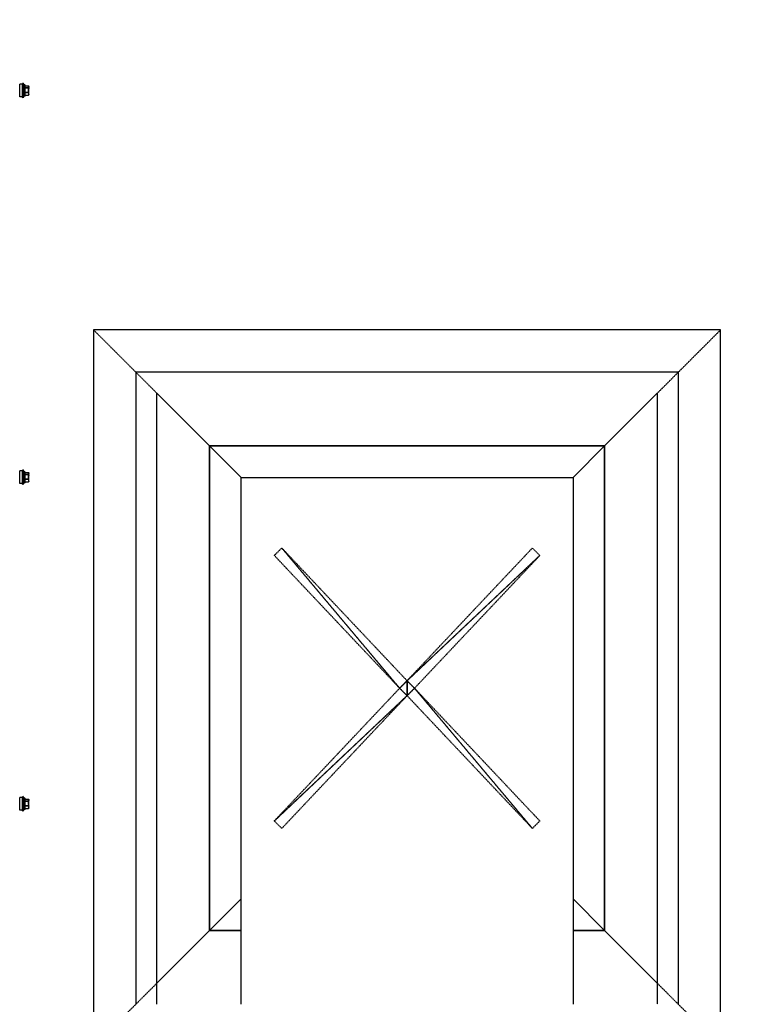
# Model space of a CAD drawing. Header units: millimetres. Extents: x -165365 to -33565, y 7406 to 103342.
# Tile 127 of 256: x -102279 to -101576, y 31582 to 32516. Entities that reach past the tile are written whole.
import ezdxf

# ---------------------------------------------------------------- set-up
doc = ezdxf.new("R2010")
doc.units = ezdxf.units.MM
doc.header["$MEASUREMENT"] = 0
doc.linetypes.add('ACAD_ISO03W100', pattern=[150, 60, -90])
doc.linetypes.add('DASHED', pattern=[0.75, 0.5, -0.25])
for name, color, linetype in [('ELEK CIENKIE', 80, 'Continuous'), ('FLUID-CD', 7, 'Continuous'), ('FLUID-CD-INS', 7, 'Continuous')]:
    doc.layers.add(name, color=color, linetype=linetype)

# ---------------------------------------------------------------- blocks, each defined once
blk = doc.blocks.new('VVSA11c_ROOF_FPV_TOPVIEW_v3')
at = {"color": 7, "linetype": 'Continuous'}
for p, q in [((1351.75, 805.11), (1351.75, 804.81)), ((1351.75, 805.11), (1362.25, 805.11)), ((1362.25, 804.81), (1351.75, 804.81)), ((1352.05, 805.41), (1361.95, 805.41)), ((1361.95, 804.51), (1352.05, 804.51)), ((1352.46, 805.41), (1352.46, 808.3)), ((1352.52, 808.3), (1352.46, 808.3)), ((1352.52, 805.41), (1352.52, 808.3)), ((1352.58, 808.55), (1352.61, 808.56)), ((1352.58, 808.55), (1352.58, 808.55)), ((1352.83, 808.71), (1352.84, 808.71)), ((1352.93, 808.77), (1352.84, 808.71)), ((1353.13, 808.77), (1352.93, 808.77)), ((1354.59, 808.51), (1353.03, 808.51)), ((1353.08, 808.81), (1360.92, 808.81)), ((1354.75, 808.77), (1356.15, 808.77)), ((1355.1, 805.41), (1355.1, 808.3)), ((1355.38, 808.3), (1355.1, 808.3)), ((1355.38, 805.41), (1355.38, 808.3)), ((1356.22, 808.51), (1358.78, 808.51)), ((1358.81, 808.77), (1360.02, 808.77)), ((1359.62, 805.41), (1359.62, 808.3)), ((1359.86, 808.3), (1359.62, 808.3)), ((1359.86, 805.41), (1359.86, 808.3)), ((1360.19, 808.51), (1361.19, 808.51)), ((1361.07, 808.77), (1361.06, 808.77)), ((1361.07, 808.77), (1361.06, 808.77)), ((1361.07, 808.77), (1361.06, 808.77)), ((1361.07, 808.77), (1361.16, 808.71)), ((1361.42, 808.55), (1361.42, 808.55)), ((1361.52, 805.41), (1361.52, 808.3)), ((1361.54, 808.3), (1361.52, 808.3)), ((1361.54, 805.41), (1361.54, 808.3)), ((1362.25, 805.11), (1362.25, 804.81)), ((1661.75, 805.11), (1672.25, 805.11)), ((1661.75, 805.11), (1661.75, 804.81)), ((1672.25, 804.81), (1661.75, 804.81)), ((1662.05, 805.41), (1671.95, 805.41)), ((1671.95, 804.51), (1662.05, 804.51)), ((1662.52, 808.3), (1662.46, 808.3)), ((1662.46, 805.41), (1662.46, 808.3)), ((1662.52, 805.41), (1662.52, 808.3)), ((1662.58, 808.55), (1662.61, 808.56)), ((1662.58, 808.55), (1662.58, 808.55)), ((1662.83, 808.71), (1662.84, 808.71)), ((1662.93, 808.77), (1662.84, 808.71)), ((1663.13, 808.77), (1662.93, 808.77)), ((1664.59, 808.51), (1663.03, 808.51)), ((1663.08, 808.81), (1670.92, 808.81)), ((1664.75, 808.77), (1666.15, 808.77)), ((1665.38, 808.3), (1665.1, 808.3)), ((1665.1, 805.41), (1665.1, 808.3)), ((1665.38, 805.41), (1665.38, 808.3)), ((1666.22, 808.51), (1668.78, 808.51)), ((1668.81, 808.77), (1670.02, 808.77)), ((1669.86, 808.3), (1669.62, 808.3)), ((1669.62, 805.41), (1669.62, 808.3)), ((1669.86, 805.41), (1669.86, 808.3)), ((1670.19, 808.51), (1671.19, 808.51)), ((1671.07, 808.77), (1671.06, 808.77)), ((1671.07, 808.77), (1671.06, 808.77)), ((1671.07, 808.77), (1671.06, 808.77)), ((1671.07, 808.77), (1671.16, 808.71)), ((1671.42, 808.55), (1671.42, 808.55)), ((1671.54, 808.3), (1671.52, 808.3)), ((1671.52, 805.41), (1671.52, 808.3)), ((1671.54, 805.41), (1671.54, 808.3)), ((1672.25, 805.11), (1672.25, 804.81)), ((2028.75, 805.11), (2039.25, 805.11)), ((2028.75, 805.11), (2028.75, 804.81)), ((2039.25, 804.81), (2028.75, 804.81)), ((2029.05, 805.41), (2038.95, 805.41)), ((2038.95, 804.51), (2029.05, 804.51)), ((2029.52, 808.3), (2029.46, 808.3)), ((2029.46, 805.41), (2029.46, 808.3)), ((2029.52, 805.41), (2029.52, 808.3)), ((2029.58, 808.55), (2029.61, 808.56)), ((2029.58, 808.55), (2029.58, 808.55)), ((2029.83, 808.71), (2029.84, 808.71)), ((2029.93, 808.77), (2029.84, 808.71)), ((2030.13, 808.77), (2029.93, 808.77)), ((2031.59, 808.51), (2030.03, 808.51)), ((2030.08, 808.81), (2037.92, 808.81)), ((2031.75, 808.77), (2033.15, 808.77)), ((2032.38, 808.3), (2032.1, 808.3)), ((2032.1, 805.41), (2032.1, 808.3)), ((2032.38, 805.41), (2032.38, 808.3)), ((2033.22, 808.51), (2035.78, 808.51)), ((2035.81, 808.77), (2037.02, 808.77)), ((2036.86, 808.3), (2036.62, 808.3)), ((2036.62, 805.41), (2036.62, 808.3)), ((2036.86, 805.41), (2036.86, 808.3)), ((2037.19, 808.51), (2038.19, 808.51)), ((2038.07, 808.77), (2038.06, 808.77)), ((2038.07, 808.77), (2038.06, 808.77)), ((2038.07, 808.77), (2038.06, 808.77)), ((2038.07, 808.77), (2038.16, 808.71)), ((2038.42, 808.55), (2038.42, 808.55)), ((2038.54, 808.3), (2038.52, 808.3)), ((2038.52, 805.41), (2038.52, 808.3)), ((2038.54, 805.41), (2038.54, 808.3)), ((2039.25, 805.11), (2039.25, 804.81)), ((1350, 803.49), (1364, 803.49)), ((1350, 803.49), (1350.27, 802.73)), ((1350.27, 802.73), (1363.73, 802.73)), ((1351, 802.73), (1351, 800.31)), ((1351, 800.31), (1363, 800.31)), ((1363, 802.73), (1363, 800.31)), ((1364, 803.49), (1363.73, 802.73)), ((1660, 803.49), (1674, 803.49)), ((1660, 803.49), (1660.27, 802.73)), ((1660.27, 802.73), (1673.73, 802.73)), ((1661, 802.73), (1661, 800.31)), ((1661, 800.31), (1673, 800.31)), ((1673, 802.73), (1673, 800.31)), ((1674, 803.49), (1673.73, 802.73)), ((2027, 803.49), (2041, 803.49)), ((2027, 803.49), (2027.27, 802.73)), ((2027.27, 802.73), (2040.73, 802.73)), ((2028, 802.73), (2028, 800.31)), ((2028, 800.31), (2040, 800.31)), ((2040, 802.73), (2040, 800.31)), ((2041, 803.49), (2040.73, 802.73))]:
    blk.add_line(p, q, dxfattribs=at)
for points in [[(1352.84, 808.71), (1352.82, 808.7), (1352.76, 808.67), (1352.69, 808.63), (1352.63, 808.58), (1352.58, 808.55)], [(1361.42, 808.55), (1361.37, 808.58), (1361.31, 808.63), (1361.24, 808.67), (1361.18, 808.7), (1361.16, 808.71)], [(1662.84, 808.71), (1662.82, 808.7), (1662.76, 808.67), (1662.69, 808.63), (1662.63, 808.58), (1662.58, 808.55)], [(1671.42, 808.55), (1671.37, 808.58), (1671.31, 808.63), (1671.24, 808.67), (1671.18, 808.7), (1671.16, 808.71)], [(2029.84, 808.71), (2029.82, 808.7), (2029.76, 808.67), (2029.69, 808.63), (2029.63, 808.58), (2029.58, 808.55)], [(2038.42, 808.55), (2038.37, 808.58), (2038.31, 808.63), (2038.24, 808.67), (2038.18, 808.7), (2038.16, 808.71)]]:
    blk.add_lwpolyline(points, dxfattribs=at)
for centre, radius, start, end in [((1357, 783.73), 20.96, 97.53907, 109.50988), ((1352.05, 805.11), 0.3, 90, 180), ((1352.05, 804.81), 0.3, 180, 270), ((1352.76, 808.3), 0.3, 126.42381, 180), ((1353.08, 808.51), 0.3, 90, 120), ((1357, 783.73), 20.96, 70.49012, 82.46093), ((1360.91, 808.56), 0.252, 88.29974, 89.99892), ((1360.92, 808.51), 0.3, 60, 90), ((1360.32, 807.25), 1.69, 59.9585, 63.67083), ((1361.24, 808.3), 0.3, 0, 53.57619), ((1361.28, 808.35), 0.238, 51.41855, 53.3216), ((1361.27, 808.35), 0.241, 49.04752, 51.4183), ((1361.24, 808.34), 0.277, 353.06641, 4.15926), ((1361.95, 805.11), 0.3, 0, 90), ((1361.95, 804.81), 0.3, 270, 0), ((1667, 783.73), 20.96, 97.53907, 109.50988), ((1662.05, 805.11), 0.3, 90, 180), ((1662.05, 804.81), 0.3, 180, 270), ((1662.76, 808.3), 0.3, 126.42381, 180), ((1663.08, 808.51), 0.3, 90, 120), ((1667, 783.73), 20.96, 70.49012, 82.46093), ((1670.91, 808.56), 0.252, 88.29974, 89.99892), ((1670.92, 808.51), 0.3, 60, 90), ((1670.32, 807.25), 1.69, 59.9585, 63.67083), ((1671.24, 808.3), 0.3, 0, 53.57619), ((1671.28, 808.35), 0.238, 51.41855, 53.3216), ((1671.27, 808.35), 0.241, 49.04752, 51.4183), ((1671.24, 808.34), 0.277, 353.06641, 4.15926), ((1671.95, 805.11), 0.3, 0, 90), ((1671.95, 804.81), 0.3, 270, 0), ((2034, 783.73), 20.96, 97.53907, 109.50988), ((2029.05, 805.11), 0.3, 90, 180), ((2029.05, 804.81), 0.3, 180, 270), ((2029.76, 808.3), 0.3, 126.42381, 180), ((2030.08, 808.51), 0.3, 90, 120), ((2034, 783.73), 20.96, 70.49012, 82.46093), ((2037.91, 808.56), 0.252, 88.29974, 89.99892), ((2037.92, 808.51), 0.3, 60, 90), ((2037.32, 807.25), 1.69, 59.9585, 63.67083), ((2038.24, 808.3), 0.3, 0, 53.57619), ((2038.28, 808.35), 0.238, 51.41855, 53.3216), ((2038.27, 808.35), 0.241, 49.04752, 51.4183), ((2038.24, 808.34), 0.277, 353.06641, 4.15926), ((2038.95, 805.11), 0.3, 0, 90), ((2038.95, 804.81), 0.3, 270, 0)]:
    blk.add_arc(centre, radius, start, end, dxfattribs=at)
for points, knots in [([(1353.03, 808.51), (1352.99, 808.49), (1352.81, 808.44), (1352.65, 808.36), (1352.52, 808.3)], [0, 0, 0, 0, 0.246934, 1, 1, 1, 1]), ([(1352.52, 808.3), (1352.52, 808.32), (1352.51, 808.39), (1352.53, 808.46), (1352.55, 808.5)], [0, 0, 0, 0, 0.267465, 1, 1, 1, 1]), ([(1352.61, 808.56), (1352.63, 808.58), (1352.7, 808.63), (1352.78, 808.68), (1352.84, 808.71)], [0, 0, 0, 0, 0.255592, 1, 1, 1, 1]), ([(1352.85, 808.67), (1352.83, 808.66), (1352.75, 808.63), (1352.67, 808.59), (1352.61, 808.56)], [0, 0, 0, 0, 0.248651, 1, 1, 1, 1]), ([(1353.13, 808.77), (1353.1, 808.76), (1353.01, 808.73), (1352.92, 808.7), (1352.85, 808.67)], [0, 0, 0, 0, 0.248581, 1, 1, 1, 1]), ([(1353.27, 808.81), (1353.24, 808.81), (1353.17, 808.79), (1353.09, 808.72), (1353.04, 808.62), (1353.03, 808.55), (1353.03, 808.51)], [0, 0, 0, 0, 0.223573, 0.463515, 0.72475, 1, 1, 1, 1]), ([(1353.03, 808.51), (1353.03, 808.53), (1353.03, 808.59), (1353.04, 808.66), (1353.08, 808.72), (1353.11, 808.76), (1353.13, 808.77)], [0, 0, 0, 0, 0.271827, 0.529056, 0.771486, 1, 1, 1, 1]), ([(1353.13, 808.77), (1353.14, 808.77), (1353.18, 808.8), (1353.23, 808.81), (1353.27, 808.81)], [0, 0, 0, 0, 0.252574, 1, 1, 1, 1]), ([(1354.59, 808.51), (1354.59, 808.55), (1354.61, 808.62), (1354.66, 808.72), (1354.74, 808.79), (1354.8, 808.81), (1354.83, 808.81)], [0, 0, 0, 0, 0.275505, 0.536765, 0.776581, 1, 1, 1, 1]), ([(1354.75, 808.77), (1354.71, 808.74), (1354.63, 808.66), (1354.6, 808.56), (1354.59, 808.51)], [0, 0, 0, 0, 0.485187, 1, 1, 1, 1]), ([(1355.1, 808.3), (1355.06, 808.32), (1354.9, 808.4), (1354.72, 808.47), (1354.59, 808.51)], [0, 0, 0, 0, 0.253258, 1, 1, 1, 1]), ([(1354.83, 808.81), (1354.82, 808.81), (1354.79, 808.8), (1354.76, 808.78), (1354.75, 808.77)], [0, 0, 0, 0, 0.468779, 1, 1, 1, 1]), ([(1355.29, 808.56), (1355.24, 808.58), (1355.07, 808.66), (1354.89, 808.73), (1354.75, 808.77)], [0, 0, 0, 0, 0.253035, 1, 1, 1, 1]), ([(1355.1, 808.3), (1355.11, 808.36), (1355.15, 808.44), (1355.22, 808.52), (1355.26, 808.55), (1355.29, 808.56)], [0, 0, 0, 0, 0.51005, 0.761443, 1, 1, 1, 1]), ([(1355.38, 808.3), (1355.37, 808.33), (1355.36, 808.38), (1355.33, 808.45), (1355.31, 808.51), (1355.29, 808.55), (1355.29, 808.56)], [0, 0, 0, 0, 0.300908, 0.581887, 0.820768, 1, 1, 1, 1]), ([(1356.15, 808.77), (1356.15, 808.78), (1356.16, 808.79), (1356.17, 808.81), (1356.18, 808.81)], [0, 0, 0, 0, 0.636177, 1, 1, 1, 1]), ([(1356.22, 808.51), (1356.22, 808.54), (1356.21, 808.57), (1356.19, 808.62), (1356.18, 808.67), (1356.17, 808.72), (1356.15, 808.75), (1356.15, 808.77)], [0, 0, 0, 0, 0.297271, 0.441547, 0.57721, 0.816523, 1, 1, 1, 1]), ([(1356.18, 808.81), (1356.18, 808.81), (1356.19, 808.8), (1356.19, 808.78), (1356.2, 808.75), (1356.21, 808.7), (1356.22, 808.62), (1356.22, 808.55), (1356.22, 808.51)], [0, 0, 0, 0, 0.030416, 0.090737, 0.183718, 0.306963, 0.625593, 1, 1, 1, 1]), ([(1358.75, 808.81), (1358.76, 808.81), (1358.78, 808.8), (1358.8, 808.78), (1358.81, 808.77)], [0, 0, 0, 0, 0.450321, 1, 1, 1, 1]), ([(1358.78, 808.51), (1358.78, 808.55), (1358.78, 808.62), (1358.78, 808.7), (1358.77, 808.75), (1358.76, 808.78), (1358.76, 808.8), (1358.75, 808.81), (1358.75, 808.81)], [0, 0, 0, 0, 0.374745, 0.693331, 0.816493, 0.909374, 0.969614, 1, 1, 1, 1]), ([(1358.81, 808.77), (1358.81, 808.75), (1358.81, 808.72), (1358.8, 808.63), (1358.79, 808.56), (1358.78, 808.51)], [0, 0, 0, 0, 0.177509, 0.414884, 1, 1, 1, 1]), ([(1359.62, 808.3), (1359.63, 808.33), (1359.64, 808.38), (1359.66, 808.45), (1359.67, 808.51), (1359.67, 808.55), (1359.67, 808.56)], [0, 0, 0, 0, 0.311011, 0.595499, 0.831048, 1, 1, 1, 1]), ([(1360.02, 808.77), (1359.99, 808.75), (1359.87, 808.69), (1359.76, 808.62), (1359.67, 808.56)], [0, 0, 0, 0, 0.241665, 1, 1, 1, 1]), ([(1359.86, 808.3), (1359.85, 808.36), (1359.81, 808.47), (1359.72, 808.54), (1359.67, 808.56)], [0, 0, 0, 0, 0.499375, 1, 1, 1, 1]), ([(1360.19, 808.51), (1360.16, 808.49), (1360.04, 808.43), (1359.94, 808.36), (1359.86, 808.3)], [0, 0, 0, 0, 0.241572, 1, 1, 1, 1]), ([(1360.02, 808.77), (1360, 808.78), (1359.97, 808.8), (1359.93, 808.81), (1359.91, 808.81)], [0, 0, 0, 0, 0.512379, 1, 1, 1, 1]), ([(1359.91, 808.81), (1359.94, 808.81), (1360.02, 808.79), (1360.11, 808.72), (1360.17, 808.63), (1360.19, 808.55), (1360.19, 808.51)], [0, 0, 0, 0, 0.240697, 0.486978, 0.740875, 1, 1, 1, 1]), ([(1360.19, 808.51), (1360.19, 808.54), (1360.17, 808.59), (1360.14, 808.66), (1360.09, 808.72), (1360.04, 808.76), (1360.02, 808.77)], [0, 0, 0, 0, 0.250406, 0.503254, 0.75404, 1, 1, 1, 1]), ([(1361.19, 808.51), (1361.19, 808.55), (1361.18, 808.62), (1361.12, 808.72), (1361.03, 808.79), (1360.96, 808.81), (1360.92, 808.81)], [0, 0, 0, 0, 0.259185, 0.513105, 0.759396, 1, 1, 1, 1]), ([(1361.06, 808.77), (1361.1, 808.74), (1361.18, 808.66), (1361.19, 808.56), (1361.19, 808.51)], [0, 0, 0, 0, 0.487682, 1, 1, 1, 1]), ([(1361.52, 808.3), (1361.49, 808.32), (1361.38, 808.4), (1361.27, 808.47), (1361.19, 808.51)], [0, 0, 0, 0, 0.258622, 1, 1, 1, 1]), ([(1361.52, 808.36), (1361.51, 808.39), (1361.5, 808.46), (1361.46, 808.51), (1361.43, 808.53)], [0, 0, 0, 0, 0.508798, 1, 1, 1, 1]), ([(1663.03, 808.51), (1662.99, 808.49), (1662.81, 808.44), (1662.65, 808.36), (1662.52, 808.3)], [0, 0, 0, 0, 0.246934, 1, 1, 1, 1]), ([(1662.52, 808.3), (1662.52, 808.32), (1662.51, 808.39), (1662.53, 808.46), (1662.55, 808.5)], [0, 0, 0, 0, 0.267465, 1, 1, 1, 1]), ([(1662.61, 808.56), (1662.63, 808.58), (1662.7, 808.63), (1662.78, 808.68), (1662.84, 808.71)], [0, 0, 0, 0, 0.255592, 1, 1, 1, 1]), ([(1662.85, 808.67), (1662.83, 808.66), (1662.75, 808.63), (1662.67, 808.59), (1662.61, 808.56)], [0, 0, 0, 0, 0.248651, 1, 1, 1, 1]), ([(1663.13, 808.77), (1663.1, 808.76), (1663.01, 808.73), (1662.92, 808.7), (1662.85, 808.67)], [0, 0, 0, 0, 0.248581, 1, 1, 1, 1]), ([(1663.27, 808.81), (1663.24, 808.81), (1663.17, 808.79), (1663.09, 808.72), (1663.04, 808.62), (1663.03, 808.55), (1663.03, 808.51)], [0, 0, 0, 0, 0.223573, 0.463515, 0.72475, 1, 1, 1, 1]), ([(1663.03, 808.51), (1663.03, 808.53), (1663.03, 808.59), (1663.04, 808.66), (1663.08, 808.72), (1663.11, 808.76), (1663.13, 808.77)], [0, 0, 0, 0, 0.271827, 0.529056, 0.771486, 1, 1, 1, 1]), ([(1663.13, 808.77), (1663.14, 808.77), (1663.18, 808.8), (1663.23, 808.81), (1663.27, 808.81)], [0, 0, 0, 0, 0.252574, 1, 1, 1, 1]), ([(1664.59, 808.51), (1664.59, 808.55), (1664.61, 808.62), (1664.66, 808.72), (1664.74, 808.79), (1664.8, 808.81), (1664.83, 808.81)], [0, 0, 0, 0, 0.275505, 0.536765, 0.776581, 1, 1, 1, 1]), ([(1664.75, 808.77), (1664.71, 808.74), (1664.63, 808.66), (1664.6, 808.56), (1664.59, 808.51)], [0, 0, 0, 0, 0.485187, 1, 1, 1, 1]), ([(1665.1, 808.3), (1665.06, 808.32), (1664.9, 808.4), (1664.72, 808.47), (1664.59, 808.51)], [0, 0, 0, 0, 0.253258, 1, 1, 1, 1]), ([(1664.83, 808.81), (1664.82, 808.81), (1664.79, 808.8), (1664.76, 808.78), (1664.75, 808.77)], [0, 0, 0, 0, 0.468779, 1, 1, 1, 1]), ([(1665.29, 808.56), (1665.24, 808.58), (1665.07, 808.66), (1664.89, 808.73), (1664.75, 808.77)], [0, 0, 0, 0, 0.253035, 1, 1, 1, 1]), ([(1665.1, 808.3), (1665.11, 808.36), (1665.15, 808.44), (1665.22, 808.52), (1665.26, 808.55), (1665.29, 808.56)], [0, 0, 0, 0, 0.51005, 0.761443, 1, 1, 1, 1]), ([(1665.38, 808.3), (1665.37, 808.33), (1665.36, 808.38), (1665.33, 808.45), (1665.31, 808.51), (1665.29, 808.55), (1665.29, 808.56)], [0, 0, 0, 0, 0.300908, 0.581887, 0.820768, 1, 1, 1, 1]), ([(1666.15, 808.77), (1666.15, 808.78), (1666.16, 808.79), (1666.17, 808.81), (1666.18, 808.81)], [0, 0, 0, 0, 0.636177, 1, 1, 1, 1]), ([(1666.22, 808.51), (1666.22, 808.54), (1666.21, 808.57), (1666.19, 808.62), (1666.18, 808.67), (1666.17, 808.72), (1666.15, 808.75), (1666.15, 808.77)], [0, 0, 0, 0, 0.297271, 0.441547, 0.57721, 0.816523, 1, 1, 1, 1]), ([(1666.18, 808.81), (1666.18, 808.81), (1666.19, 808.8), (1666.19, 808.78), (1666.2, 808.75), (1666.21, 808.7), (1666.22, 808.62), (1666.22, 808.55), (1666.22, 808.51)], [0, 0, 0, 0, 0.030416, 0.090737, 0.183718, 0.306963, 0.625593, 1, 1, 1, 1]), ([(1668.75, 808.81), (1668.76, 808.81), (1668.78, 808.8), (1668.8, 808.78), (1668.81, 808.77)], [0, 0, 0, 0, 0.450321, 1, 1, 1, 1]), ([(1668.78, 808.51), (1668.78, 808.55), (1668.78, 808.62), (1668.78, 808.7), (1668.77, 808.75), (1668.76, 808.78), (1668.76, 808.8), (1668.75, 808.81), (1668.75, 808.81)], [0, 0, 0, 0, 0.374745, 0.693331, 0.816493, 0.909374, 0.969614, 1, 1, 1, 1]), ([(1668.81, 808.77), (1668.81, 808.75), (1668.81, 808.72), (1668.8, 808.63), (1668.79, 808.56), (1668.78, 808.51)], [0, 0, 0, 0, 0.177509, 0.414884, 1, 1, 1, 1]), ([(1669.62, 808.3), (1669.63, 808.33), (1669.64, 808.38), (1669.66, 808.45), (1669.67, 808.51), (1669.67, 808.55), (1669.67, 808.56)], [0, 0, 0, 0, 0.311011, 0.595499, 0.831048, 1, 1, 1, 1]), ([(1670.02, 808.77), (1669.99, 808.75), (1669.87, 808.69), (1669.76, 808.62), (1669.67, 808.56)], [0, 0, 0, 0, 0.241665, 1, 1, 1, 1]), ([(1669.86, 808.3), (1669.85, 808.36), (1669.81, 808.47), (1669.72, 808.54), (1669.67, 808.56)], [0, 0, 0, 0, 0.499375, 1, 1, 1, 1]), ([(1670.19, 808.51), (1670.16, 808.49), (1670.04, 808.43), (1669.94, 808.36), (1669.86, 808.3)], [0, 0, 0, 0, 0.241572, 1, 1, 1, 1]), ([(1670.02, 808.77), (1670, 808.78), (1669.97, 808.8), (1669.93, 808.81), (1669.91, 808.81)], [0, 0, 0, 0, 0.512379, 1, 1, 1, 1]), ([(1669.91, 808.81), (1669.94, 808.81), (1670.02, 808.79), (1670.11, 808.72), (1670.17, 808.63), (1670.19, 808.55), (1670.19, 808.51)], [0, 0, 0, 0, 0.240697, 0.486978, 0.740875, 1, 1, 1, 1]), ([(1670.19, 808.51), (1670.19, 808.54), (1670.17, 808.59), (1670.14, 808.66), (1670.09, 808.72), (1670.04, 808.76), (1670.02, 808.77)], [0, 0, 0, 0, 0.250406, 0.503254, 0.75404, 1, 1, 1, 1]), ([(1671.19, 808.51), (1671.19, 808.55), (1671.18, 808.62), (1671.12, 808.72), (1671.03, 808.79), (1670.96, 808.81), (1670.92, 808.81)], [0, 0, 0, 0, 0.259185, 0.513105, 0.759396, 1, 1, 1, 1]), ([(1671.06, 808.77), (1671.1, 808.74), (1671.18, 808.66), (1671.19, 808.56), (1671.19, 808.51)], [0, 0, 0, 0, 0.487682, 1, 1, 1, 1]), ([(1671.52, 808.3), (1671.49, 808.32), (1671.38, 808.4), (1671.27, 808.47), (1671.19, 808.51)], [0, 0, 0, 0, 0.258622, 1, 1, 1, 1]), ([(1671.52, 808.36), (1671.51, 808.39), (1671.5, 808.46), (1671.46, 808.51), (1671.43, 808.53)], [0, 0, 0, 0, 0.508798, 1, 1, 1, 1]), ([(2030.03, 808.51), (2029.99, 808.49), (2029.81, 808.44), (2029.65, 808.36), (2029.52, 808.3)], [0, 0, 0, 0, 0.246934, 1, 1, 1, 1]), ([(2029.52, 808.3), (2029.52, 808.32), (2029.51, 808.39), (2029.53, 808.46), (2029.55, 808.5)], [0, 0, 0, 0, 0.267465, 1, 1, 1, 1]), ([(2029.61, 808.56), (2029.63, 808.58), (2029.7, 808.63), (2029.78, 808.68), (2029.84, 808.71)], [0, 0, 0, 0, 0.255592, 1, 1, 1, 1]), ([(2029.85, 808.67), (2029.83, 808.66), (2029.75, 808.63), (2029.67, 808.59), (2029.61, 808.56)], [0, 0, 0, 0, 0.248651, 1, 1, 1, 1]), ([(2030.13, 808.77), (2030.1, 808.76), (2030.01, 808.73), (2029.92, 808.7), (2029.85, 808.67)], [0, 0, 0, 0, 0.248581, 1, 1, 1, 1]), ([(2030.27, 808.81), (2030.24, 808.81), (2030.17, 808.79), (2030.09, 808.72), (2030.04, 808.62), (2030.03, 808.55), (2030.03, 808.51)], [0, 0, 0, 0, 0.223573, 0.463515, 0.72475, 1, 1, 1, 1]), ([(2030.03, 808.51), (2030.03, 808.53), (2030.03, 808.59), (2030.04, 808.66), (2030.08, 808.72), (2030.11, 808.76), (2030.13, 808.77)], [0, 0, 0, 0, 0.271827, 0.529056, 0.771486, 1, 1, 1, 1]), ([(2030.13, 808.77), (2030.14, 808.77), (2030.18, 808.8), (2030.23, 808.81), (2030.27, 808.81)], [0, 0, 0, 0, 0.252574, 1, 1, 1, 1]), ([(2031.59, 808.51), (2031.59, 808.55), (2031.61, 808.62), (2031.66, 808.72), (2031.74, 808.79), (2031.8, 808.81), (2031.83, 808.81)], [0, 0, 0, 0, 0.275505, 0.536765, 0.776581, 1, 1, 1, 1]), ([(2031.75, 808.77), (2031.71, 808.74), (2031.63, 808.66), (2031.6, 808.56), (2031.59, 808.51)], [0, 0, 0, 0, 0.485187, 1, 1, 1, 1]), ([(2032.1, 808.3), (2032.06, 808.32), (2031.9, 808.4), (2031.72, 808.47), (2031.59, 808.51)], [0, 0, 0, 0, 0.253258, 1, 1, 1, 1]), ([(2031.83, 808.81), (2031.82, 808.81), (2031.79, 808.8), (2031.76, 808.78), (2031.75, 808.77)], [0, 0, 0, 0, 0.468779, 1, 1, 1, 1]), ([(2032.29, 808.56), (2032.24, 808.58), (2032.07, 808.66), (2031.89, 808.73), (2031.75, 808.77)], [0, 0, 0, 0, 0.253035, 1, 1, 1, 1]), ([(2032.1, 808.3), (2032.11, 808.36), (2032.15, 808.44), (2032.22, 808.52), (2032.26, 808.55), (2032.29, 808.56)], [0, 0, 0, 0, 0.51005, 0.761443, 1, 1, 1, 1]), ([(2032.38, 808.3), (2032.37, 808.33), (2032.36, 808.38), (2032.33, 808.45), (2032.31, 808.51), (2032.29, 808.55), (2032.29, 808.56)], [0, 0, 0, 0, 0.300908, 0.581887, 0.820768, 1, 1, 1, 1]), ([(2033.15, 808.77), (2033.15, 808.78), (2033.16, 808.79), (2033.17, 808.81), (2033.18, 808.81)], [0, 0, 0, 0, 0.636177, 1, 1, 1, 1]), ([(2033.22, 808.51), (2033.22, 808.54), (2033.21, 808.57), (2033.19, 808.62), (2033.18, 808.67), (2033.17, 808.72), (2033.15, 808.75), (2033.15, 808.77)], [0, 0, 0, 0, 0.297271, 0.441547, 0.57721, 0.816523, 1, 1, 1, 1]), ([(2033.18, 808.81), (2033.18, 808.81), (2033.19, 808.8), (2033.19, 808.78), (2033.2, 808.75), (2033.21, 808.7), (2033.22, 808.62), (2033.22, 808.55), (2033.22, 808.51)], [0, 0, 0, 0, 0.030416, 0.090737, 0.183718, 0.306963, 0.625593, 1, 1, 1, 1]), ([(2035.75, 808.81), (2035.76, 808.81), (2035.78, 808.8), (2035.8, 808.78), (2035.81, 808.77)], [0, 0, 0, 0, 0.450321, 1, 1, 1, 1]), ([(2035.78, 808.51), (2035.78, 808.55), (2035.78, 808.62), (2035.78, 808.7), (2035.77, 808.75), (2035.76, 808.78), (2035.76, 808.8), (2035.75, 808.81), (2035.75, 808.81)], [0, 0, 0, 0, 0.374745, 0.693331, 0.816493, 0.909374, 0.969614, 1, 1, 1, 1]), ([(2035.81, 808.77), (2035.81, 808.75), (2035.81, 808.72), (2035.8, 808.63), (2035.79, 808.56), (2035.78, 808.51)], [0, 0, 0, 0, 0.177509, 0.414884, 1, 1, 1, 1]), ([(2036.62, 808.3), (2036.63, 808.33), (2036.64, 808.38), (2036.66, 808.45), (2036.67, 808.51), (2036.67, 808.55), (2036.67, 808.56)], [0, 0, 0, 0, 0.311011, 0.595499, 0.831048, 1, 1, 1, 1]), ([(2037.02, 808.77), (2036.99, 808.75), (2036.87, 808.69), (2036.76, 808.62), (2036.67, 808.56)], [0, 0, 0, 0, 0.241665, 1, 1, 1, 1]), ([(2036.86, 808.3), (2036.85, 808.36), (2036.81, 808.47), (2036.72, 808.54), (2036.67, 808.56)], [0, 0, 0, 0, 0.499375, 1, 1, 1, 1]), ([(2037.19, 808.51), (2037.16, 808.49), (2037.04, 808.43), (2036.94, 808.36), (2036.86, 808.3)], [0, 0, 0, 0, 0.241572, 1, 1, 1, 1]), ([(2037.02, 808.77), (2037, 808.78), (2036.97, 808.8), (2036.93, 808.81), (2036.91, 808.81)], [0, 0, 0, 0, 0.512379, 1, 1, 1, 1]), ([(2036.91, 808.81), (2036.94, 808.81), (2037.02, 808.79), (2037.11, 808.72), (2037.17, 808.63), (2037.19, 808.55), (2037.19, 808.51)], [0, 0, 0, 0, 0.240697, 0.486978, 0.740875, 1, 1, 1, 1]), ([(2037.19, 808.51), (2037.19, 808.54), (2037.17, 808.59), (2037.14, 808.66), (2037.09, 808.72), (2037.04, 808.76), (2037.02, 808.77)], [0, 0, 0, 0, 0.250406, 0.503254, 0.75404, 1, 1, 1, 1]), ([(2038.19, 808.51), (2038.19, 808.55), (2038.18, 808.62), (2038.12, 808.72), (2038.03, 808.79), (2037.96, 808.81), (2037.92, 808.81)], [0, 0, 0, 0, 0.259185, 0.513105, 0.759396, 1, 1, 1, 1]), ([(2038.06, 808.77), (2038.1, 808.74), (2038.18, 808.66), (2038.19, 808.56), (2038.19, 808.51)], [0, 0, 0, 0, 0.487682, 1, 1, 1, 1]), ([(2038.52, 808.3), (2038.49, 808.32), (2038.38, 808.4), (2038.27, 808.47), (2038.19, 808.51)], [0, 0, 0, 0, 0.258622, 1, 1, 1, 1]), ([(2038.52, 808.36), (2038.51, 808.39), (2038.5, 808.46), (2038.46, 808.51), (2038.43, 808.53)], [0, 0, 0, 0, 0.508798, 1, 1, 1, 1])]:
    blk.add_open_spline(points, degree=3, knots=knots, dxfattribs=at)
for points in [[(1352.55, 808.5), (1352.56, 808.52), (1352.57, 808.53), (1352.58, 808.54)], [(1352.58, 808.54), (1352.59, 808.55), (1352.6, 808.56), (1352.61, 808.56)], [(1356.15, 808.77), (1355.86, 808.71), (1355.57, 808.65), (1355.29, 808.56)], [(1356.22, 808.51), (1355.94, 808.45), (1355.66, 808.39), (1355.38, 808.3)], [(1359.62, 808.3), (1359.34, 808.39), (1359.07, 808.45), (1358.78, 808.51)], [(1359.67, 808.56), (1359.39, 808.65), (1359.1, 808.71), (1358.81, 808.77)], [(1360.91, 808.81), (1360.96, 808.81), (1361.02, 808.79), (1361.06, 808.77)], [(1662.55, 808.5), (1662.56, 808.52), (1662.57, 808.53), (1662.58, 808.54)], [(1662.58, 808.54), (1662.59, 808.55), (1662.6, 808.56), (1662.61, 808.56)], [(1666.15, 808.77), (1665.86, 808.71), (1665.57, 808.65), (1665.29, 808.56)], [(1666.22, 808.51), (1665.94, 808.45), (1665.66, 808.39), (1665.38, 808.3)], [(1669.62, 808.3), (1669.34, 808.39), (1669.07, 808.45), (1668.78, 808.51)], [(1669.67, 808.56), (1669.39, 808.65), (1669.1, 808.71), (1668.81, 808.77)], [(1670.91, 808.81), (1670.96, 808.81), (1671.02, 808.79), (1671.06, 808.77)], [(2029.55, 808.5), (2029.56, 808.52), (2029.57, 808.53), (2029.58, 808.54)], [(2029.58, 808.54), (2029.59, 808.55), (2029.6, 808.56), (2029.61, 808.56)], [(2033.15, 808.77), (2032.86, 808.71), (2032.57, 808.65), (2032.29, 808.56)], [(2033.22, 808.51), (2032.94, 808.45), (2032.66, 808.39), (2032.38, 808.3)], [(2036.62, 808.3), (2036.34, 808.39), (2036.07, 808.45), (2035.78, 808.51)], [(2036.67, 808.56), (2036.39, 808.65), (2036.1, 808.71), (2035.81, 808.77)], [(2037.91, 808.81), (2037.96, 808.81), (2038.02, 808.79), (2038.06, 808.77)]]:
    blk.add_open_spline(points, degree=3, dxfattribs=at)
blk = doc.blocks.new('A$C67D7DFDA')
blk.add_blockref('VVSA11c_ROOF_FPV_TOPVIEW_v3', (304, 120))

msp = doc.modelspace()

# ---------------------------------------------------------------- linework, layer by layer
at = {"layer": 'ELEK CIENKIE', "color": 232, "linetype": 'ACAD_ISO03W100', "ltscale": 3}
msp.add_circle((-102512.5, 28196.39876), 7540, dxfattribs=at)
at = {"layer": 'FLUID-CD', "linetype": 'ByBlock', "extrusion": (1.22465e-16, 1, 6.12323e-17)}
for p, q in [((-102168.98694, 32181.69416, 4075), (-102168.98694, 31581.69416, 4075)), ((-101653.98694, 32181.69416, 4075), (-102168.98694, 32181.69416, 4075)), ((-101653.98694, 31581.69416, 4075), (-101653.98694, 32181.69416, 4075)), ((-102148.98694, 32161.69416, 4075), (-102098.98694, 32111.69416, 4075)), ((-101723.98694, 32111.69416, 4075), (-101673.98694, 32161.69416, 4075)), ((-102098.98694, 31651.69416, 4075), (-102148.98694, 31601.69416, 4075)), ((-101723.98694, 31651.69416, 4075), (-101673.98694, 31601.69416, 4075))]:
    msp.add_line(p, q, dxfattribs=at)
at = {"layer": 'FLUID-CD', "linetype": 'ByBlock', "extrusion": (-1, 2.44929e-16, 0)}
for p, q in [((-102098.98694, 32111.69416, 5424), (-102068.98694, 32081.69416, 5424)), ((-101723.98694, 32111.69416, 5424), (-101753.98694, 32081.69416, 5424)), ((-102068.98694, 31581.69416, 5424), (-102068.98694, 32081.69416, 5424)), ((-102068.98694, 32081.69416, 5424), (-101753.98694, 32081.69416, 5424)), ((-101753.98694, 32081.69416, 5424), (-101753.98694, 31581.69416, 5424)), ((-102068.98694, 31681.69416, 5424), (-102098.98694, 31651.69416, 5424)), ((-101723.98694, 31651.69416, 5424), (-101753.98694, 31681.69416, 5424))]:
    msp.add_line(p, q, dxfattribs=at)
at = {"layer": 'FLUID-CD', "linetype": 'Continuous', "extrusion": (-1, 2.44929e-16, 0)}
for p, q in [((-102098.98694, 32111.69416, 5424), (-101723.98694, 32111.69416, 5424)), ((-102098.98694, 31651.69416, 5424), (-102098.98694, 32111.69416, 5424)), ((-101723.98694, 32111.69416, 5424), (-101723.98694, 31651.69416, 5424)), ((-102068.98694, 31651.69416, 5424), (-102098.98694, 31651.69416, 5424)), ((-101723.98694, 31651.69416, 5424), (-101753.98694, 31651.69416, 5424))]:
    msp.add_line(p, q, dxfattribs=at)
at = {"layer": 'FLUID-CD', "linetype": 'Continuous', "extrusion": (-3.06162e-16, -1, 3.06162e-16)}
for p, q in [((-102098.98694, 32111.69416, 4849.5), (-102098.98694, 31651.69416, 4849.5)), ((-101723.98694, 32111.69416, 4849.5), (-102098.98694, 32111.69416, 4849.5)), ((-101723.98694, 31651.69416, 4849.5), (-101723.98694, 32111.69416, 4849.5)), ((-102098.98694, 31651.69416, 4849.5), (-102068.98694, 31651.69416, 4849.5)), ((-101753.98694, 31651.69416, 4849.5), (-101723.98694, 31651.69416, 4849.5))]:
    msp.add_line(p, q, dxfattribs=at)
at = {"layer": 'FLUID-CD', "linetype": 'ByBlock', "extrusion": (-3.06162e-16, -1, 3.06162e-16)}
for p, q in [((-102098.98694, 32111.69416, 4849.5), (-102068.98694, 32081.69416, 4849.5)), ((-101723.98694, 32111.69416, 4849.5), (-101753.98694, 32081.69416, 4849.5)), ((-102068.98694, 31681.69416, 4849.5), (-102098.98694, 31651.69416, 4849.5)), ((-101723.98694, 31651.69416, 4849.5), (-101753.98694, 31681.69416, 4849.5))]:
    msp.add_line(p, q, dxfattribs=at)
at = {"layer": 'FLUID-CD-INS', "linetype": 'DASHED', "extrusion": (1.22465e-16, 1, 6.12323e-17)}
for p, q in [((-101613.98694, 32221.69416, 4075), (-102208.98694, 32221.69416, 4075)), ((-102208.98694, 32221.69416, 4075), (-102208.98694, 31541.69416, 4075)), ((-102208.98694, 32221.69416, 4075), (-102148.98694, 32161.69416, 4075)), ((-101673.98694, 32161.69416, 4075), (-101613.98694, 32221.69416, 4075)), ((-101613.98694, 31541.69416, 4075), (-101613.98694, 32221.69416, 4075)), ((-102148.98694, 31601.69416, 4075), (-102208.98694, 31541.69416, 4075)), ((-101673.98694, 31601.69416, 4075), (-101613.98694, 31541.69416, 4075))]:
    msp.add_line(p, q, dxfattribs=at)
at = {"layer": 'FLUID-CD-INS', "linetype": 'DASHED', "extrusion": (-1, 2.44929e-16, 0)}
for p, q in [((-102148.98694, 31581.69416, 5424), (-102148.98694, 32161.69416, 5424)), ((-101673.98694, 32161.69416, 5424), (-101673.98694, 31581.69416, 5424))]:
    msp.add_line(p, q, dxfattribs=at)

# ---------------------------------------------------------------- block references
at = {"xscale": -1, "rotation": 270}
msp.add_blockref('A$C67D7DFDA', (-103199.33222, 30110.9691), dxfattribs=at)

# ---------------------------------------------------------------- meshes
at = {"layer": 'FLUID-CD-INS', "linetype": 'DASHED'}
mesh = msp.add_polyface(dxfattribs=at)
corners = [(-101911.48694, 31888.76523, 3575), (-101792.55801, 32014.76523, 3575), (-101785.48694, 32007.69416, 3575), (-101904.41587, 31881.69416, 3575), (-101785.48694, 31755.69416, 3575), (-101792.55801, 31748.62309, 3575), (-101911.48694, 31874.62309, 3575), (-102030.41587, 31748.62309, 3575), (-102037.48694, 31755.69416, 3575), (-101918.55801, 31881.69416, 3575), (-102037.48694, 32007.69416, 3575), (-102030.41587, 32014.76523, 3575)]
mesh.append_faces([[corners[k] for k in face] for face in [(3, 4, 5), (3, 5, 6), (6, 0, 3), (0, 1, 2), (0, 2, 3), (9, 10, 11), (9, 11, 0), (0, 6, 9), (6, 7, 8), (6, 8, 9)]], dxfattribs={"vtx0": -1, "vtx1": -1, "vtx2": -1})

doc.saveas('drawing.dxf')
